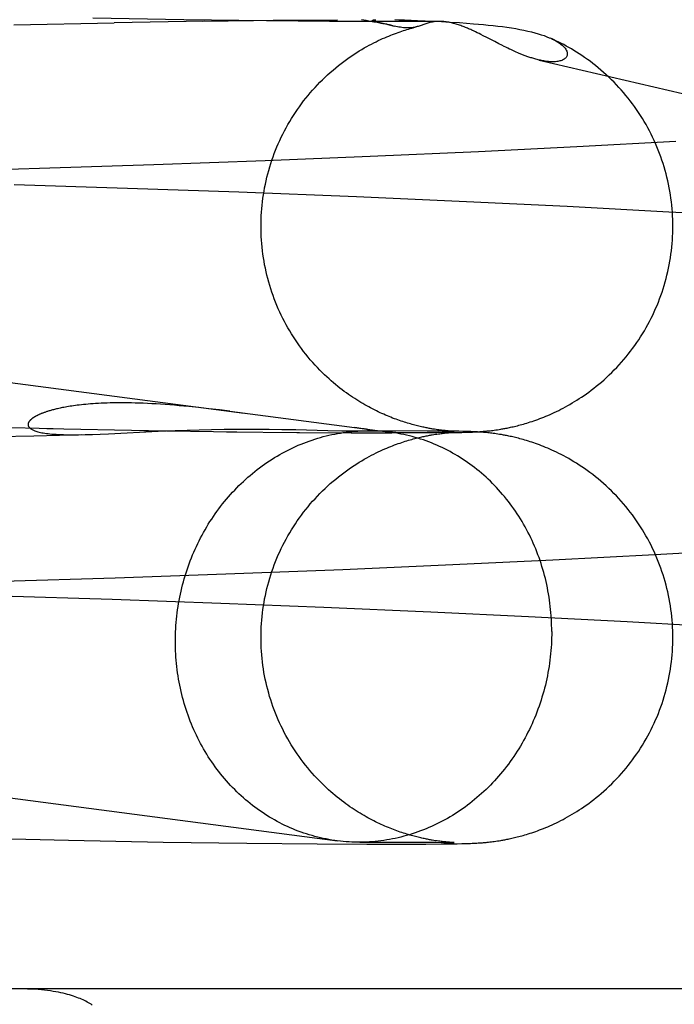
# Model space of a CAD drawing. Header units: inches. Extents: x 0 to 227, y 0 to 147.
# Tile 48 of 83: x 78.8139 to 78.8759, y 74.7392 to 74.8325. Entities that reach past the tile are written whole.
import ezdxf

# ---------------------------------------------------------------- set-up
doc = ezdxf.new("R2010")
doc.units = ezdxf.units.IN
doc.header["$LTSCALE"] = 12.466667
doc.header["$MEASUREMENT"] = 0
doc.linetypes.add('HIDDEN', pattern=[0.2, 0.1, -0.1])
doc.layers.add('DEFAULT_2', color=8, linetype='HIDDEN')

msp = doc.modelspace()

# ---------------------------------------------------------------- linework, layer by layer
at = {"layer": 'DEFAULT_2', "color": 8, "linetype": 'HIDDEN'}
for p, q in [((78.813327, 74.831988), (78.822827, 74.832173)), ((78.82942, 74.832459), (78.820799, 74.832615)), ((78.83133, 74.83233), (78.822827, 74.832173)), ((78.837254, 74.832353), (78.82942, 74.832459)), ((78.831181, 74.832315), (78.838442, 74.832407)), ((78.843209, 74.8323), (78.837254, 74.832353)), ((78.837877, 74.832411), (78.843963, 74.832452)), ((78.847609, 74.83228), (78.843209, 74.8323)), ((78.846235, 74.832473), (78.846681, 74.832401)), ((78.846681, 74.832401), (78.847076, 74.832333)), ((78.850591, 74.832281), (78.847609, 74.83228)), ((78.848411, 74.832072), (78.847878, 74.832203)), ((78.849413, 74.832463), (78.84977, 74.832455)), ((78.84977, 74.832455), (78.850312, 74.832439)), ((78.850312, 74.832439), (78.850956, 74.832417)), ((78.852419, 74.832289), (78.850591, 74.832281)), ((78.850956, 74.832417), (78.851557, 74.832394)), ((78.851557, 74.832394), (78.852257, 74.832363)), ((78.852257, 74.832363), (78.853084, 74.832323)), ((78.853553, 74.8323), (78.852419, 74.832289)), ((78.853084, 74.832323), (78.853809, 74.832284)), ((78.853809, 74.832284), (78.854625, 74.832236)), ((78.854625, 74.832236), (78.855526, 74.832178)), ((78.855526, 74.832178), (78.856172, 74.832133)), ((78.848383, 74.832088), (78.84934, 74.831854)), ((78.849252, 74.831875), (78.848887, 74.831966)), ((78.856172, 74.832133), (78.856852, 74.832081)), ((78.857034, 74.831305), (78.856857, 74.831389)), ((78.857208, 74.831222), (78.857034, 74.831305)), ((78.857375, 74.83114), (78.857208, 74.831222)), ((78.857534, 74.831061), (78.857375, 74.83114)), ((78.857762, 74.830946), (78.857534, 74.831061)), ((78.858116, 74.830766), (78.857762, 74.830946)), ((78.858862, 74.830382), (78.858116, 74.830766)), ((78.859256, 74.830181), (78.858862, 74.830382)), ((78.859531, 74.830042), (78.859256, 74.830181)), ((78.859751, 74.829933), (78.859531, 74.830042)), ((78.859919, 74.82985), (78.859751, 74.829933)), ((78.86009, 74.829768), (78.859919, 74.82985)), ((78.860265, 74.829684), (78.86009, 74.829768)), ((78.860385, 74.829627), (78.860265, 74.829684)), ((78.860509, 74.82957), (78.860385, 74.829627)), ((78.860635, 74.829512), (78.860509, 74.82957)), ((78.860766, 74.829453), (78.860635, 74.829512)), ((78.860901, 74.829394), (78.860766, 74.829453)), ((78.861041, 74.829333), (78.860901, 74.829394)), ((78.861185, 74.829272), (78.861041, 74.829333)), ((78.863069, 74.828639), (78.964698, 74.804837)), ((78.631168, 74.821944), (78.835129, 74.795216)), ((78.866618, 74.820427), (78.857322, 74.819962)), ((78.875996, 74.820941), (78.866618, 74.820427)), ((78.837122, 74.819089), (78.826574, 74.818705)), ((78.847064, 74.819496), (78.837122, 74.819089)), ((78.857322, 74.819962), (78.847064, 74.819496)), ((78.81574, 74.818359), (78.805875, 74.818088)), ((78.826574, 74.818705), (78.81574, 74.818359)), ((78.824082, 74.816494), (78.813339, 74.81682)), ((78.834623, 74.816127), (78.824082, 74.816494)), ((78.845767, 74.815688), (78.834623, 74.816127)), ((78.856198, 74.815228), (78.845767, 74.815688)), ((78.865702, 74.814765), (78.856198, 74.815228)), ((78.875347, 74.814252), (78.865702, 74.814765)), ((78.883842, 74.813759), (78.875347, 74.814252)), ((78.830839, 74.795734), (78.829895, 74.795831)), ((78.831802, 74.795628), (78.830839, 74.795734)), ((78.832782, 74.795513), (78.831802, 74.795628)), ((78.833773, 74.79539), (78.832782, 74.795513)), ((78.833773, 74.79539), (78.848972, 74.793402)), ((78.805313, 74.794026), (78.817061, 74.79376)), ((78.805134, 74.792827), (78.815218, 74.793079)), ((78.815218, 74.793079), (78.820073, 74.793185)), ((78.816455, 74.793755), (78.826063, 74.793581)), ((78.821502, 74.793232), (78.822292, 74.793266)), ((78.822292, 74.793266), (78.826982, 74.793492)), ((78.825627, 74.793575), (78.834451, 74.793453)), ((78.826982, 74.793492), (78.828598, 74.793559)), ((78.828598, 74.793559), (78.829722, 74.793598)), ((78.829722, 74.793598), (78.830876, 74.793632)), ((78.830876, 74.793632), (78.832051, 74.79366)), ((78.832051, 74.79366), (78.833232, 74.793679)), ((78.833232, 74.793679), (78.834401, 74.793691)), ((78.833475, 74.793454), (78.840381, 74.793388)), ((78.834401, 74.793691), (78.835521, 74.793695)), ((78.835521, 74.793695), (78.836557, 74.793693)), ((78.836557, 74.793693), (78.83749, 74.793686)), ((78.83749, 74.793686), (78.838704, 74.793671)), ((78.838704, 74.793671), (78.840027, 74.793648)), ((78.840027, 74.793648), (78.843059, 74.793578)), ((78.840128, 74.793381), (78.845404, 74.793354)), ((78.843059, 74.793578), (78.844391, 74.793547)), ((78.844391, 74.793547), (78.845001, 74.793536)), ((78.845001, 74.793536), (78.845402, 74.793531)), ((78.845273, 74.793346), (78.849104, 74.793337)), ((78.845402, 74.793531), (78.845668, 74.793529)), ((78.845982, 74.793793), (78.845611, 74.793842)), ((78.845668, 74.793529), (78.845882, 74.793528)), ((78.845882, 74.793528), (78.849507, 74.793535)), ((78.846188, 74.793764), (78.845982, 74.793793)), ((78.846018, 74.793529), (78.846814, 74.79354)), ((78.846438, 74.793534), (78.846491, 74.793536)), ((78.846491, 74.793536), (78.846542, 74.793537)), ((78.846542, 74.793537), (78.846591, 74.793539)), ((78.846608, 74.79354), (78.846624, 74.793541)), ((78.84664, 74.793542), (78.846657, 74.793542)), ((78.846673, 74.793543), (78.846689, 74.793544)), ((78.846705, 74.793545), (78.846721, 74.793546)), ((78.854093, 74.793518), (78.846814, 74.79354)), ((78.851665, 74.793342), (78.849072, 74.793345)), ((78.853371, 74.793354), (78.851474, 74.79335)), ((78.852452, 74.793524), (78.853562, 74.793514)), ((78.852936, 74.793159), (78.853097, 74.793186)), ((78.854412, 74.793365), (78.852953, 74.79336)), ((78.853097, 74.793186), (78.853247, 74.79321)), ((78.853302, 74.793662), (78.853156, 74.793684)), ((78.853247, 74.79321), (78.853388, 74.793231)), ((78.853441, 74.793642), (78.853302, 74.793662)), ((78.853388, 74.793231), (78.853522, 74.79325)), ((78.853572, 74.793623), (78.853441, 74.793642)), ((78.853522, 74.79325), (78.853649, 74.793267)), ((78.854919, 74.793507), (78.853562, 74.793514)), ((78.853698, 74.793607), (78.853572, 74.793623)), ((78.853649, 74.793267), (78.853771, 74.793282)), ((78.853819, 74.793592), (78.853698, 74.793607)), ((78.853771, 74.793282), (78.853889, 74.793297)), ((78.853937, 74.793578), (78.853819, 74.793592)), ((78.854669, 74.793369), (78.853869, 74.79337)), ((78.853889, 74.793297), (78.854004, 74.79331)), ((78.854049, 74.793565), (78.853937, 74.793578)), ((78.854004, 74.79331), (78.854113, 74.793322)), ((78.854155, 74.793554), (78.854049, 74.793565)), ((78.854113, 74.793322), (78.854218, 74.793332)), ((78.854255, 74.793544), (78.854155, 74.793554)), ((78.854218, 74.793332), (78.854316, 74.793342)), ((78.854251, 74.793504), (78.854612, 74.793498)), ((78.854349, 74.793535), (78.854255, 74.793544)), ((78.854316, 74.793342), (78.854408, 74.79335)), ((78.854437, 74.793527), (78.854349, 74.793535)), ((78.854408, 74.79335), (78.854494, 74.793358)), ((78.854729, 74.793385), (78.854418, 74.793378)), ((78.854519, 74.79352), (78.854437, 74.793527)), ((78.854494, 74.793358), (78.854575, 74.793364)), ((78.854595, 74.793514), (78.854519, 74.79352)), ((78.854575, 74.793364), (78.854649, 74.79337)), ((78.854698, 74.793506), (78.854595, 74.793514)), ((78.854612, 74.793498), (78.854831, 74.793493)), ((78.854649, 74.79337), (78.854748, 74.793377)), ((78.854669, 74.793369), (78.855301, 74.79338)), ((78.854785, 74.7935), (78.854698, 74.793506)), ((78.854894, 74.793389), (78.854729, 74.793385)), ((78.854748, 74.793377), (78.854831, 74.793382)), ((78.85486, 74.793496), (78.854785, 74.7935)), ((78.854831, 74.793493), (78.854954, 74.793489)), ((78.854831, 74.793382), (78.854899, 74.793387)), ((78.85492, 74.793492), (78.85486, 74.793496)), ((78.854899, 74.793387), (78.854952, 74.793389)), ((78.854983, 74.793392), (78.854912, 74.793389)), ((78.855459, 74.793497), (78.854919, 74.793507)), ((78.854967, 74.79349), (78.85492, 74.793492)), ((78.854952, 74.793389), (78.85499, 74.793391)), ((78.854954, 74.793489), (78.854998, 74.793488)), ((78.855008, 74.793488), (78.854967, 74.79349)), ((78.855021, 74.793393), (78.854994, 74.793392)), ((78.855, 74.793392), (78.855008, 74.793392)), ((78.855013, 74.793487), (78.855018, 74.793487)), ((78.855026, 74.793487), (78.855024, 74.793487)), ((78.855024, 74.793393), (78.855026, 74.793393)), ((78.855301, 74.79338), (78.855753, 74.79339)), ((78.855846, 74.793488), (78.855459, 74.793497)), ((78.855753, 74.79339), (78.856077, 74.793399)), ((78.856162, 74.793479), (78.855846, 74.793488)), ((78.856077, 74.793399), (78.856344, 74.793407)), ((78.856379, 74.793471), (78.856162, 74.793479)), ((78.856344, 74.793407), (78.856563, 74.793415)), ((78.856593, 74.793463), (78.856379, 74.793471)), ((78.856563, 74.793415), (78.856737, 74.793422)), ((78.856765, 74.793456), (78.856593, 74.793463)), ((78.856737, 74.793422), (78.856911, 74.793431)), ((78.856941, 74.793448), (78.856765, 74.793456)), ((78.856911, 74.793431), (78.857043, 74.793437)), ((78.857076, 74.793441), (78.856941, 74.793448)), ((78.857043, 74.793437), (78.857174, 74.793445)), ((78.857215, 74.793433), (78.857076, 74.793441)), ((78.857174, 74.793445), (78.857309, 74.793453)), ((78.857359, 74.793423), (78.857215, 74.793433)), ((78.857309, 74.793453), (78.85745, 74.793463)), ((78.857509, 74.793413), (78.857359, 74.793423)), ((78.85745, 74.793463), (78.857598, 74.793473)), ((78.857614, 74.793405), (78.857509, 74.793413)), ((78.857598, 74.793473), (78.857702, 74.793482)), ((78.857722, 74.793397), (78.857614, 74.793405)), ((78.857702, 74.793482), (78.857809, 74.793491)), ((78.857833, 74.793387), (78.857722, 74.793397)), ((78.857809, 74.793491), (78.857921, 74.793501)), ((78.857947, 74.793377), (78.857833, 74.793387)), ((78.857921, 74.793501), (78.858037, 74.793511)), ((78.858066, 74.793365), (78.857947, 74.793377)), ((78.858037, 74.793511), (78.858157, 74.793523)), ((78.85819, 74.793353), (78.858066, 74.793365)), ((78.858157, 74.793523), (78.858282, 74.793537)), ((78.858318, 74.793339), (78.85819, 74.793353)), ((78.858282, 74.793537), (78.85841, 74.793551)), ((78.858449, 74.793324), (78.858318, 74.793339)), ((78.85841, 74.793551), (78.858542, 74.793567)), ((78.858583, 74.793308), (78.858449, 74.793324)), ((78.858542, 74.793567), (78.858677, 74.793584)), ((78.85872, 74.793291), (78.858583, 74.793308)), ((78.858677, 74.793584), (78.858817, 74.793602)), ((78.858861, 74.793272), (78.85872, 74.793291)), ((78.858817, 74.793602), (78.858961, 74.793622)), ((78.859008, 74.793251), (78.858861, 74.793272)), ((78.858961, 74.793622), (78.859111, 74.793644)), ((78.859161, 74.793228), (78.859008, 74.793251)), ((78.859111, 74.793644), (78.859269, 74.793669)), ((78.859269, 74.793669), (78.859436, 74.793696)), ((78.626173, 74.783266), (78.843976, 74.754723)), ((78.864366, 74.781328), (78.874002, 74.781835)), ((78.874002, 74.781835), (78.882497, 74.782321)), ((78.844486, 74.78042), (78.854882, 74.780873)), ((78.854882, 74.780873), (78.864366, 74.781328)), ((78.822927, 74.77963), (78.833397, 74.779989)), ((78.833397, 74.779989), (78.844486, 74.78042)), ((78.812281, 74.779311), (78.822927, 74.77963)), ((78.812115, 74.777907), (78.82262, 74.777588)), ((78.82262, 74.777588), (78.832921, 74.77723)), ((78.832921, 74.77723), (78.842689, 74.776849)), ((78.842689, 74.776849), (78.852819, 74.776409)), ((78.852819, 74.776409), (78.862041, 74.775968)), ((78.862041, 74.775968), (78.871386, 74.775478)), ((78.871386, 74.775478), (78.8796, 74.77501)), ((78.808595, 74.755007), (78.818503, 74.754778)), ((78.818503, 74.754778), (78.827478, 74.75461)), ((78.827478, 74.75461), (78.835386, 74.754496)), ((78.835386, 74.754496), (78.84203, 74.754431)), ((78.84203, 74.754431), (78.846746, 74.754407)), ((78.846078, 74.754595), (78.849627, 74.754601)), ((78.846438, 74.7546), (78.846078, 74.754595)), ((78.846746, 74.754407), (78.850072, 74.754404)), ((78.849627, 74.754601), (78.851896, 74.754594)), ((78.850072, 74.754404), (78.852337, 74.754412)), ((78.851896, 74.754594), (78.853272, 74.754583)), ((78.852337, 74.754412), (78.85377, 74.754424)), ((78.853255, 74.754735), (78.853106, 74.754759)), ((78.853395, 74.754714), (78.853255, 74.754735)), ((78.853272, 74.754583), (78.854024, 74.754574)), ((78.853528, 74.754696), (78.853395, 74.754714)), ((78.853655, 74.754679), (78.853528, 74.754696)), ((78.853778, 74.754663), (78.853655, 74.754679)), ((78.85377, 74.754424), (78.854666, 74.754435)), ((78.853896, 74.754649), (78.853778, 74.754663)), ((78.85401, 74.754636), (78.853896, 74.754649)), ((78.854118, 74.754624), (78.85401, 74.754636)), ((78.854024, 74.754574), (78.854495, 74.754566)), ((78.85422, 74.754613), (78.854118, 74.754624)), ((78.854316, 74.754604), (78.85422, 74.754613)), ((78.854406, 74.754596), (78.854316, 74.754604)), ((78.85449, 74.754589), (78.854406, 74.754596)), ((78.854568, 74.754582), (78.85449, 74.754589)), ((78.854495, 74.754566), (78.854777, 74.75456)), ((78.854674, 74.754574), (78.854568, 74.754582)), ((78.854666, 74.754435), (78.855298, 74.754446)), ((78.854765, 74.754568), (78.854674, 74.754574)), ((78.854843, 74.754563), (78.854765, 74.754568)), ((78.854777, 74.75456), (78.854904, 74.754557)), ((78.854906, 74.754559), (78.854843, 74.754563)), ((78.854957, 74.754556), (78.854906, 74.754559)), ((78.855002, 74.754554), (78.85497, 74.754556)), ((78.855024, 74.754553), (78.855021, 74.754553)), ((78.855298, 74.754446), (78.855749, 74.754456)), ((78.855749, 74.754456), (78.856073, 74.754465)), ((78.856073, 74.754465), (78.856339, 74.754473)), ((78.856339, 74.754473), (78.856558, 74.754481)), ((78.856558, 74.754481), (78.856732, 74.754488)), ((78.856732, 74.754488), (78.856906, 74.754497)), ((78.856906, 74.754497), (78.857038, 74.754503)), ((78.857038, 74.754503), (78.857169, 74.754511)), ((78.857169, 74.754511), (78.857304, 74.754519)), ((78.857304, 74.754519), (78.857445, 74.754528)), ((78.857445, 74.754528), (78.857593, 74.754539)), ((78.857593, 74.754539), (78.857696, 74.754547)), ((78.857696, 74.754547), (78.857804, 74.754556)), ((78.857804, 74.754556), (78.857915, 74.754566)), ((78.857915, 74.754566), (78.858031, 74.754577)), ((78.858031, 74.754577), (78.858152, 74.754589)), ((78.858152, 74.754589), (78.858276, 74.754602)), ((78.858276, 74.754602), (78.858405, 74.754617)), ((78.858405, 74.754617), (78.858537, 74.754632)), ((78.858537, 74.754632), (78.858672, 74.754649)), ((78.858672, 74.754649), (78.858812, 74.754668)), ((78.858812, 74.754668), (78.858956, 74.754688)), ((78.858956, 74.754688), (78.859105, 74.75471)), ((78.859105, 74.75471), (78.859263, 74.754734)), ((78.859263, 74.754734), (78.85943, 74.754761)), ((79.256043, 74.740696), (78.778448, 74.740696))]:
    msp.add_line(p, q, dxfattribs=at)
for points in [[(78.847076, 74.832333), (78.847422, 74.832271), (78.847576, 74.832243), (78.847719, 74.832215), (78.84785, 74.83219), (78.84797, 74.832166), (78.848079, 74.832144), (78.848178, 74.832123), (78.848265, 74.832104), (78.848343, 74.832087)], [(78.847878, 74.832203), (78.847765, 74.832229), (78.847714, 74.832241), (78.847666, 74.832252), (78.847622, 74.832263), (78.847581, 74.832274), (78.847543, 74.832284), (78.847508, 74.832294), (78.847475, 74.832303), (78.847446, 74.832311), (78.847419, 74.83232), (78.847394, 74.832328), (78.847373, 74.832335), (78.847354, 74.832343), (78.847337, 74.83235), (78.847323, 74.832356), (78.847311, 74.832362), (78.847301, 74.832368), (78.847293, 74.832374), (78.847287, 74.832379), (78.847283, 74.832385), (78.84728, 74.83239), (78.84728, 74.832394), (78.84728, 74.832399), (78.847283, 74.832403), (78.847287, 74.832407), (78.847292, 74.832411), (78.847299, 74.832415), (78.847306, 74.832418), (78.847315, 74.832422), (78.847325, 74.832425), (78.847336, 74.832428), (78.847348, 74.832431), (78.84736, 74.832433), (78.847374, 74.832436), (78.847388, 74.832439), (78.847404, 74.832441), (78.84742, 74.832443), (78.847436, 74.832445), (78.847453, 74.832447), (78.84747, 74.832449), (78.847487, 74.832451), (78.847505, 74.832452), (78.847523, 74.832454), (78.847541, 74.832455), (78.847559, 74.832457), (78.847577, 74.832458), (78.847595, 74.832459)], [(78.853602, 74.8323), (78.85357, 74.8323), (78.853459, 74.832296), (78.853349, 74.832289), (78.853241, 74.832279), (78.853134, 74.832266), (78.853029, 74.832251), (78.852926, 74.832232), (78.852824, 74.832212), (78.852724, 74.832189), (78.852625, 74.832164), (78.852529, 74.832137), (78.852433, 74.832108), (78.852339, 74.832078), (78.852246, 74.832047), (78.852154, 74.832016), (78.851884, 74.83192)], [(78.856857, 74.831389), (78.856766, 74.831431), (78.856674, 74.831474), (78.85658, 74.831516), (78.856484, 74.831559), (78.856386, 74.831602), (78.856286, 74.831645), (78.856184, 74.831687), (78.856081, 74.83173), (78.855975, 74.831773), (78.855867, 74.831815), (78.855758, 74.831856), (78.855647, 74.831897), (78.855535, 74.831937), (78.855421, 74.831975), (78.855308, 74.832012), (78.855193, 74.832047), (78.855078, 74.832081), (78.854963, 74.832113), (78.854847, 74.832142), (78.854731, 74.83217), (78.854615, 74.832195), (78.854498, 74.832218), (78.854381, 74.832239), (78.854264, 74.832256), (78.854147, 74.832271), (78.85403, 74.832283), (78.853914, 74.832292), (78.853798, 74.832298), (78.853684, 74.8323), (78.853602, 74.8323)], [(78.836727, 74.812907), (78.836729, 74.813217), (78.836738, 74.813553), (78.836752, 74.813889), (78.836771, 74.814224), (78.836797, 74.814559), (78.836829, 74.814894), (78.836866, 74.815228), (78.836909, 74.815561), (78.836958, 74.815894), (78.837012, 74.816225), (78.837073, 74.816556), (78.837139, 74.816885), (78.83721, 74.817214), (78.837288, 74.817541), (78.837371, 74.817867), (78.837459, 74.818191), (78.837553, 74.818514), (78.837653, 74.818835), (78.837758, 74.819154), (78.837869, 74.819472), (78.837986, 74.819787), (78.838107, 74.8201), (78.838235, 74.820412), (78.838367, 74.820721), (78.838505, 74.821028), (78.838648, 74.821332), (78.838796, 74.821634), (78.83895, 74.821933), (78.839109, 74.822229), (78.839273, 74.822523), (78.839442, 74.822814), (78.839616, 74.823102), (78.839794, 74.823387), (78.839978, 74.823669), (78.840167, 74.823947), (78.84036, 74.824222), (78.840558, 74.824494), (78.840761, 74.824763), (78.840969, 74.825028), (78.841181, 74.825289), (78.841397, 74.825546), (78.841617, 74.825799), (78.841841, 74.826048), (78.842071, 74.826294), (78.842305, 74.826537), (78.842544, 74.826776), (78.842789, 74.827012), (78.843038, 74.827245), (78.84329, 74.827472), (78.843545, 74.827694), (78.843801, 74.827909), (78.844057, 74.828117), (78.844313, 74.828317), (78.844566, 74.828509), (78.844817, 74.828693), (78.845066, 74.828869), (78.845312, 74.829038), (78.845555, 74.829199), (78.845796, 74.829354), (78.846034, 74.829502), (78.84627, 74.829645), (78.846503, 74.829781), (78.846734, 74.829911), (78.846962, 74.830036), (78.847186, 74.830155), (78.847406, 74.830268), (78.847622, 74.830376), (78.847833, 74.830478), (78.848039, 74.830574), (78.84824, 74.830666), (78.848437, 74.830753), (78.848631, 74.830836), (78.84882, 74.830915), (78.849006, 74.83099), (78.849189, 74.831062), (78.849368, 74.83113), (78.849545, 74.831195), (78.849718, 74.831257), (78.849888, 74.831317), (78.850056, 74.831373), (78.850221, 74.831427), (78.850383, 74.831479), (78.850542, 74.831528), (78.850698, 74.831575), (78.850851, 74.831619), (78.851001, 74.831661), (78.851147, 74.831701), (78.851289, 74.831739), (78.851431, 74.831775)], [(78.848887, 74.831966), (78.848803, 74.831987), (78.848718, 74.832008), (78.848633, 74.832029), (78.848549, 74.832049)], [(78.851399, 74.831767), (78.851336, 74.831752), (78.85124, 74.831731), (78.851141, 74.831713), (78.851039, 74.831698), (78.850934, 74.831686), (78.850825, 74.831679), (78.850712, 74.831675), (78.850594, 74.831675), (78.850471, 74.831679), (78.850343, 74.831688), (78.850209, 74.831701), (78.850072, 74.831718), (78.849931, 74.831739), (78.849787, 74.831763), (78.84964, 74.831791), (78.849491, 74.831821), (78.84934, 74.831854)], [(78.851884, 74.83192), (78.851794, 74.831888), (78.851705, 74.831858), (78.851614, 74.831829), (78.851523, 74.831801), (78.851431, 74.831775)], [(78.856852, 74.832081), (78.857323, 74.832042), (78.857788, 74.832001), (78.858248, 74.831956), (78.858702, 74.831908), (78.859149, 74.831857), (78.859587, 74.831802), (78.860016, 74.831742), (78.860435, 74.831679), (78.860842, 74.831612), (78.861237, 74.83154), (78.861618, 74.831465), (78.861982, 74.831386), (78.862328, 74.831304), (78.862656, 74.831218), (78.862965, 74.83113), (78.863257, 74.83104), (78.863531, 74.830947), (78.863787, 74.830852), (78.864026, 74.830755), (78.864139, 74.830706)], [(78.864248, 74.830657), (78.864453, 74.830557), (78.864641, 74.830457), (78.864812, 74.830356), (78.864967, 74.830256), (78.865107, 74.830155), (78.865231, 74.830055), (78.86534, 74.829956), (78.865435, 74.829858), (78.865516, 74.829762), (78.865583, 74.829667), (78.865637, 74.829574), (78.865679, 74.829484), (78.865708, 74.829396), (78.865725, 74.829312), (78.86573, 74.829231), (78.865725, 74.829154), (78.86571, 74.82908), (78.865685, 74.829011), (78.865652, 74.828946), (78.865609, 74.828884), (78.865559, 74.828827), (78.865501, 74.828775), (78.865437, 74.828726), (78.865365, 74.828682), (78.865287, 74.828642), (78.865203, 74.828607), (78.865115, 74.828576), (78.865023, 74.828549), (78.864927, 74.828527), (78.864827, 74.828508), (78.864725, 74.828494), (78.864621, 74.828483), (78.864515, 74.828477), (78.864406, 74.828473), (78.864297, 74.828473), (78.864186, 74.828476), (78.864075, 74.828482), (78.863962, 74.82849), (78.86385, 74.828501), (78.863737, 74.828515), (78.863624, 74.828531), (78.863512, 74.828549), (78.8634, 74.828569), (78.86329, 74.82859), (78.863181, 74.828613), (78.863069, 74.828639)], [(78.875727, 74.812907), (78.875724, 74.813215), (78.875716, 74.813551), (78.875702, 74.813887), (78.875682, 74.814223), (78.875657, 74.814558), (78.875625, 74.814893), (78.875588, 74.815227), (78.875545, 74.815561), (78.875496, 74.815894), (78.875442, 74.816226), (78.875381, 74.816557), (78.875315, 74.816886), (78.875244, 74.817215), (78.875166, 74.817542), (78.875083, 74.817868), (78.874995, 74.818193), (78.874901, 74.818516), (78.874801, 74.818837), (78.874695, 74.819157), (78.874585, 74.819474), (78.874468, 74.81979), (78.874347, 74.820103), (78.874219, 74.820415), (78.874087, 74.820724), (78.873949, 74.821031), (78.873806, 74.821335), (78.873658, 74.821637), (78.873504, 74.821937), (78.873345, 74.822233), (78.873182, 74.822527), (78.873013, 74.822818), (78.872839, 74.823106), (78.87266, 74.823391), (78.872476, 74.823673), (78.872288, 74.823951), (78.872095, 74.824227), (78.871897, 74.824499), (78.871694, 74.824767), (78.871486, 74.825032), (78.871275, 74.825293), (78.871058, 74.825551), (78.870838, 74.825804), (78.870613, 74.826053), (78.870384, 74.826299), (78.870151, 74.826541), (78.869912, 74.82678), (78.869669, 74.827015), (78.869421, 74.827246), (78.86917, 74.827473), (78.868916, 74.827694), (78.86866, 74.82791), (78.868402, 74.828119), (78.868144, 74.828322), (78.867885, 74.828518), (78.867627, 74.828706), (78.867371, 74.828888), (78.867115, 74.829063), (78.866861, 74.829231), (78.866609, 74.829392), (78.86636, 74.829546), (78.866113, 74.829693), (78.86587, 74.829833), (78.865631, 74.829967), (78.865395, 74.830095), (78.865164, 74.830216), (78.864937, 74.830331), (78.864716, 74.830439), (78.8645, 74.830542), (78.864288, 74.830639), (78.864139, 74.830706)], [(78.863069, 74.828639), (78.862967, 74.828663), (78.862863, 74.82869), (78.86276, 74.828717), (78.862659, 74.828746), (78.86256, 74.828774), (78.862462, 74.828804), (78.862366, 74.828834), (78.862272, 74.828864), (78.862179, 74.828895), (78.862088, 74.828926), (78.861998, 74.828957), (78.86191, 74.828989), (78.861822, 74.829021), (78.861737, 74.829052), (78.861653, 74.829084), (78.861571, 74.829116), (78.86149, 74.829148), (78.861412, 74.829179), (78.861335, 74.82921), (78.861259, 74.829241), (78.861185, 74.829272)], [(78.853156, 74.793684), (78.852999, 74.79371), (78.852916, 74.793724), (78.852831, 74.793739), (78.852743, 74.793754), (78.852652, 74.793771), (78.852557, 74.793789), (78.85246, 74.793807), (78.852359, 74.793827), (78.852255, 74.793849), (78.852148, 74.793871), (78.852037, 74.793895), (78.851923, 74.79392), (78.851805, 74.793947), (78.851684, 74.793976), (78.851559, 74.794006), (78.851431, 74.794038), (78.8513, 74.794072), (78.851165, 74.794107), (78.851028, 74.794145), (78.850888, 74.794184), (78.850745, 74.794225), (78.850599, 74.794268), (78.850451, 74.794313), (78.850301, 74.794361), (78.850148, 74.79441), (78.849994, 74.794461), (78.849837, 74.794515), (78.849678, 74.79457), (78.849518, 74.794628), (78.849356, 74.794688), (78.849192, 74.794751), (78.849027, 74.794816), (78.84886, 74.794883), (78.848691, 74.794952), (78.848521, 74.795024), (78.84835, 74.795099), (78.848177, 74.795176), (78.848002, 74.795256), (78.847826, 74.795339), (78.847649, 74.795425), (78.84747, 74.795513), (78.84729, 74.795605), (78.847108, 74.7957), (78.846925, 74.795798), (78.84674, 74.795899), (78.846554, 74.796004), (78.846366, 74.796112), (78.846177, 74.796224), (78.845986, 74.79634), (78.845794, 74.79646), (78.845601, 74.796585), (78.845405, 74.796713), (78.845209, 74.796846), (78.845011, 74.796983), (78.844811, 74.797125), (78.84461, 74.797271), (78.844409, 74.797423), (78.844205, 74.79758), (78.844001, 74.797741), (78.843796, 74.797909), (78.84359, 74.798081), (78.843382, 74.79826), (78.843173, 74.798446), (78.842961, 74.79864), (78.842745, 74.798843), (78.842525, 74.799057), (78.8423, 74.799282), (78.842073, 74.799517), (78.841845, 74.799761), (78.841619, 74.800013), (78.841397, 74.800267), (78.84118, 74.800526), (78.840968, 74.800787), (78.840761, 74.801051), (78.840558, 74.801319), (78.84036, 74.801591), (78.840167, 74.801866), (78.839978, 74.802145), (78.839794, 74.802427), (78.839615, 74.802712), (78.839442, 74.803), (78.839273, 74.803291), (78.839109, 74.803584), (78.83895, 74.803881), (78.838796, 74.80418), (78.838648, 74.804482), (78.838505, 74.804786), (78.838367, 74.805093), (78.838234, 74.805402), (78.838107, 74.805714), (78.837985, 74.806027), (78.837869, 74.806343), (78.837758, 74.80666), (78.837653, 74.80698), (78.837553, 74.807301), (78.837459, 74.807624), (78.83737, 74.807948), (78.837287, 74.808274), (78.83721, 74.808601), (78.837138, 74.808929), (78.837072, 74.809259), (78.837012, 74.80959), (78.836957, 74.809922), (78.836909, 74.810254), (78.836866, 74.810588), (78.836828, 74.810922), (78.836797, 74.811256), (78.836771, 74.811592), (78.836751, 74.811927), (78.836737, 74.812263), (78.836729, 74.812599), (78.836727, 74.812907)], [(78.859436, 74.793696), (78.859525, 74.793711), (78.859616, 74.793727), (78.859712, 74.793744), (78.859811, 74.793763), (78.859914, 74.793782), (78.860021, 74.793803), (78.860131, 74.793826), (78.860245, 74.793849), (78.860362, 74.793874), (78.860483, 74.793901), (78.860607, 74.793929), (78.860734, 74.793959), (78.860865, 74.79399), (78.860999, 74.794024), (78.861137, 74.794059), (78.861279, 74.794097), (78.861424, 74.794136), (78.861573, 74.794178), (78.861727, 74.794223), (78.861886, 74.79427), (78.862049, 74.79432), (78.862217, 74.794374), (78.86239, 74.79443), (78.862567, 74.79449), (78.862748, 74.794553), (78.862932, 74.794619), (78.863119, 74.794689), (78.863309, 74.794762), (78.863501, 74.794838), (78.863696, 74.794917), (78.863894, 74.795001), (78.864094, 74.795087), (78.864297, 74.795178), (78.864501, 74.795272), (78.864707, 74.79537), (78.864916, 74.795472), (78.865126, 74.795578), (78.865337, 74.795688), (78.865551, 74.795803), (78.865766, 74.795921), (78.865982, 74.796044), (78.8662, 74.796172), (78.866419, 74.796304), (78.86664, 74.796441), (78.866862, 74.796584), (78.867086, 74.796731), (78.867311, 74.796884), (78.867538, 74.797043), (78.867767, 74.797209), (78.867999, 74.797381), (78.868234, 74.797562), (78.868473, 74.797751), (78.868715, 74.797949), (78.868959, 74.798156), (78.869205, 74.798372), (78.869451, 74.798595), (78.869696, 74.798824), (78.869937, 74.799058), (78.870174, 74.799297), (78.870407, 74.799539), (78.870635, 74.799784), (78.870859, 74.800033), (78.871079, 74.800287), (78.871294, 74.800544), (78.871505, 74.800805), (78.871711, 74.801069), (78.871913, 74.801337), (78.87211, 74.801609), (78.872303, 74.801884), (78.87249, 74.802162), (78.872673, 74.802443), (78.872851, 74.802728), (78.873024, 74.803015), (78.873192, 74.803305), (78.873356, 74.803599), (78.873514, 74.803895), (78.873666, 74.804194), (78.873814, 74.804495), (78.873957, 74.804799), (78.874094, 74.805105), (78.874226, 74.805414), (78.874352, 74.805725), (78.874474, 74.806037), (78.874589, 74.806352), (78.8747, 74.806669), (78.874805, 74.806988), (78.874904, 74.807309), (78.874998, 74.807631), (78.875086, 74.807955), (78.875168, 74.80828), (78.875245, 74.808606), (78.875317, 74.808934), (78.875383, 74.809263), (78.875443, 74.809594), (78.875497, 74.809925), (78.875545, 74.810257), (78.875588, 74.81059), (78.875625, 74.810923), (78.875657, 74.811257), (78.875682, 74.811592), (78.875702, 74.811927), (78.875716, 74.812262), (78.875724, 74.812597), (78.875727, 74.812907)], [(78.827217, 74.796053), (78.826796, 74.79608), (78.826382, 74.796103), (78.825978, 74.796124), (78.825581, 74.796141), (78.825195, 74.796155), (78.824817, 74.796167), (78.824449, 74.796176), (78.824091, 74.796182), (78.823744, 74.796185), (78.823406, 74.796185), (78.823079, 74.796184), (78.822763, 74.79618), (78.822456, 74.796173), (78.82216, 74.796165), (78.821873, 74.796155), (78.821595, 74.796143), (78.821327, 74.796129), (78.821069, 74.796114), (78.82082, 74.796097), (78.820581, 74.79608), (78.820351, 74.796061), (78.820131, 74.796041), (78.819919, 74.79602), (78.819716, 74.795999), (78.81952, 74.795976), (78.819332, 74.795954), (78.81915, 74.79593), (78.818976, 74.795906), (78.818808, 74.795882), (78.818646, 74.795857), (78.818492, 74.795832), (78.818344, 74.795807), (78.818202, 74.795782), (78.818067, 74.795757), (78.817937, 74.795732), (78.817813, 74.795707), (78.817694, 74.795682), (78.817579, 74.795658), (78.817469, 74.795633), (78.817364, 74.795608), (78.817262, 74.795584), (78.817165, 74.79556), (78.817071, 74.795536), (78.816981, 74.795512), (78.816894, 74.795488), (78.816811, 74.795465), (78.816731, 74.795442), (78.816654, 74.795419), (78.81658, 74.795396), (78.816509, 74.795374), (78.81644, 74.795352), (78.816374, 74.79533), (78.81631, 74.795308), (78.816248, 74.795287), (78.816189, 74.795266), (78.816131, 74.795245), (78.816076, 74.795224), (78.816022, 74.795203), (78.81597, 74.795183), (78.815919, 74.795162), (78.81587, 74.795142), (78.815823, 74.795122), (78.815777, 74.795102), (78.815733, 74.795082), (78.815689, 74.795063), (78.815647, 74.795043), (78.815606, 74.795024), (78.815566, 74.795004), (78.815527, 74.794985), (78.81549, 74.794966), (78.815453, 74.794946), (78.815417, 74.794927), (78.815382, 74.794908), (78.815348, 74.794888), (78.815315, 74.794869), (78.815282, 74.79485), (78.815251, 74.794831), (78.81522, 74.794811), (78.81519, 74.794792), (78.81516, 74.794772), (78.815132, 74.794752), (78.815104, 74.794733), (78.815077, 74.794713), (78.81505, 74.794693), (78.815024, 74.794673), (78.814999, 74.794652), (78.814975, 74.794632), (78.814951, 74.794611), (78.814928, 74.79459), (78.814906, 74.794569), (78.814884, 74.794548), (78.814863, 74.794526), (78.814843, 74.794505), (78.814824, 74.794482), (78.814806, 74.79446), (78.814788, 74.794437), (78.814772, 74.794414), (78.814756, 74.794391), (78.814742, 74.794367), (78.814728, 74.794343), (78.814716, 74.794318), (78.814705, 74.794294), (78.814695, 74.794268), (78.814687, 74.794242), (78.81468, 74.794216), (78.814675, 74.79419), (78.814671, 74.794163), (78.81467, 74.794135), (78.81467, 74.794108), (78.814673, 74.794079), (78.814678, 74.794051), (78.814686, 74.794022), (78.814696, 74.793992), (78.814709, 74.793963), (78.814725, 74.793932), (78.814745, 74.793902), (78.814768, 74.793871), (78.814795, 74.79384), (78.814825, 74.793809), (78.814861, 74.793778), (78.8149, 74.793746), (78.814944, 74.793715), (78.814993, 74.793684), (78.815048, 74.793653), (78.815107, 74.793622), (78.815173, 74.793591), (78.815246, 74.793561), (78.815325, 74.793531), (78.815411, 74.793501), (78.815505, 74.793472), (78.815606, 74.793444), (78.815716, 74.793416), (78.815834, 74.793389), (78.815961, 74.793363), (78.816098, 74.793339), (78.816244, 74.793315), (78.8164, 74.793293), (78.816566, 74.793273), (78.816743, 74.793254), (78.816931, 74.793236), (78.817129, 74.793221), (78.817337, 74.793207), (78.817556, 74.793196), (78.817787, 74.793186), (78.818029, 74.793178), (78.818284, 74.793173), (78.818552, 74.79317), (78.818833, 74.793168), (78.819126, 74.793169), (78.81943, 74.793172), (78.819746, 74.793177)], [(78.829895, 74.795831), (78.829432, 74.795875), (78.828975, 74.795917), (78.828524, 74.795955), (78.828081, 74.795991), (78.827645, 74.796023), (78.827217, 74.796053)], [(78.820073, 74.793185), (78.820412, 74.793194), (78.820763, 74.793205), (78.821502, 74.793232)], [(78.82862, 74.773606), (78.828622, 74.773906), (78.828628, 74.774205), (78.828639, 74.774505), (78.828654, 74.774805), (78.828673, 74.775105), (78.828696, 74.775404), (78.828723, 74.775703), (78.828755, 74.776001), (78.828791, 74.7763), (78.828831, 74.776597), (78.828875, 74.776894), (78.828923, 74.777191), (78.828976, 74.777486), (78.829032, 74.777781), (78.829093, 74.778075), (78.829158, 74.778368), (78.829227, 74.77866), (78.8293, 74.778951), (78.829377, 74.77924), (78.829458, 74.779529), (78.829543, 74.779816), (78.829633, 74.780102), (78.829726, 74.780386), (78.829823, 74.780669), (78.829924, 74.78095), (78.830029, 74.78123), (78.830138, 74.781508), (78.830251, 74.781784), (78.830367, 74.782059), (78.830488, 74.782331), (78.830612, 74.782602), (78.83074, 74.78287), (78.830872, 74.783137), (78.831007, 74.783401), (78.831146, 74.783663), (78.831289, 74.783923), (78.831435, 74.78418), (78.831585, 74.784435), (78.831738, 74.784688), (78.831895, 74.784938), (78.832055, 74.785186), (78.832219, 74.78543), (78.832386, 74.785673), (78.832556, 74.785912), (78.83273, 74.786149), (78.832907, 74.786382), (78.833087, 74.786613), (78.83327, 74.786841), (78.833457, 74.787066), (78.833646, 74.787287), (78.833839, 74.787506), (78.834034, 74.787721), (78.834233, 74.787934), (78.834434, 74.788143), (78.834638, 74.788348), (78.834845, 74.78855), (78.835055, 74.788749), (78.835267, 74.788944), (78.835482, 74.789136), (78.8357, 74.789324), (78.83592, 74.789509), (78.836143, 74.789689), (78.836368, 74.789867), (78.836596, 74.79004), (78.836826, 74.79021), (78.837058, 74.790375), (78.837292, 74.790537), (78.837529, 74.790695), (78.837768, 74.790849), (78.838008, 74.790999), (78.838251, 74.791146), (78.838496, 74.791288), (78.838742, 74.791426), (78.838991, 74.791559), (78.839241, 74.791689), (78.839493, 74.791815), (78.839746, 74.791936), (78.840001, 74.792053), (78.840258, 74.792166), (78.840516, 74.792274), (78.840775, 74.792378), (78.841036, 74.792478), (78.841298, 74.792574), (78.841562, 74.792665), (78.841826, 74.792751), (78.842092, 74.792834), (78.842358, 74.792911), (78.842626, 74.792985), (78.842895, 74.793054), (78.843164, 74.793118), (78.843434, 74.793178), (78.843705, 74.793233), (78.843976, 74.793284), (78.844248, 74.79333), (78.844521, 74.793372), (78.844794, 74.793409), (78.845067, 74.793441), (78.845341, 74.793469), (78.845615, 74.793492), (78.845889, 74.793511), (78.846164, 74.793525), (78.846438, 74.793534)], [(78.836727, 74.773973), (78.836729, 74.774283), (78.836738, 74.774619), (78.836752, 74.774955), (78.836771, 74.77529), (78.836797, 74.775625), (78.836829, 74.77596), (78.836866, 74.776294), (78.836909, 74.776627), (78.836958, 74.77696), (78.837012, 74.777291), (78.837072, 74.777622), (78.837138, 74.777951), (78.83721, 74.77828), (78.837287, 74.778607), (78.83737, 74.778933), (78.837459, 74.779257), (78.837553, 74.77958), (78.837653, 74.779901), (78.837758, 74.78022), (78.837869, 74.780537), (78.837985, 74.780853), (78.838107, 74.781166), (78.838234, 74.781477), (78.838367, 74.781786), (78.838505, 74.782093), (78.838648, 74.782398), (78.838796, 74.782699), (78.83895, 74.782999), (78.839108, 74.783295), (78.839272, 74.783589), (78.839441, 74.78388), (78.839615, 74.784168), (78.839794, 74.784452), (78.839978, 74.784734), (78.840166, 74.785013), (78.84036, 74.785288), (78.840558, 74.78556), (78.84076, 74.785828), (78.840968, 74.786093), (78.84118, 74.786354), (78.841396, 74.786612), (78.841616, 74.786865), (78.841841, 74.787114), (78.84207, 74.787359), (78.842304, 74.787602), (78.842543, 74.787841), (78.842788, 74.788078), (78.843037, 74.78831), (78.843289, 74.788538), (78.843544, 74.788759), (78.8438, 74.788975), (78.844056, 74.789183), (78.844312, 74.789383), (78.844565, 74.789575), (78.844816, 74.789759), (78.845065, 74.789935), (78.845311, 74.790103), (78.845554, 74.790265), (78.845795, 74.79042), (78.846033, 74.790568), (78.846269, 74.79071), (78.846502, 74.790846), (78.846733, 74.790977), (78.846961, 74.791102), (78.847185, 74.791221), (78.847405, 74.791334), (78.847621, 74.791441), (78.847832, 74.791543), (78.848038, 74.79164), (78.848239, 74.791732), (78.848436, 74.791819), (78.84863, 74.791902), (78.848819, 74.791981), (78.849005, 74.792056), (78.849188, 74.792127), (78.849367, 74.792196), (78.849544, 74.792261), (78.849717, 74.792323), (78.849888, 74.792382), (78.850055, 74.792439), (78.85022, 74.792493), (78.850382, 74.792545), (78.850541, 74.792594), (78.850697, 74.792641), (78.85085, 74.792685), (78.851, 74.792727), (78.851146, 74.792767), (78.851288, 74.792805), (78.851427, 74.792841), (78.851562, 74.792874), (78.851693, 74.792906), (78.851819, 74.792936), (78.85194, 74.792963), (78.852057, 74.792989), (78.852169, 74.793013), (78.852277, 74.793036), (78.852381, 74.793057), (78.852482, 74.793077), (78.852579, 74.793095), (78.852673, 74.793113), (78.852764, 74.793129), (78.852851, 74.793145), (78.852936, 74.793159)], [(78.846736, 74.793547), (78.846752, 74.793548), (78.846768, 74.79355), (78.846784, 74.793551), (78.846799, 74.793552), (78.846814, 74.793554), (78.84683, 74.793555), (78.846845, 74.793557), (78.846859, 74.793559), (78.846873, 74.79356), (78.846887, 74.793562), (78.8469, 74.793565), (78.846912, 74.793567), (78.846923, 74.793569), (78.846934, 74.793572), (78.846943, 74.793574), (78.846952, 74.793577), (78.846959, 74.79358), (78.846965, 74.793583), (78.84697, 74.793586), (78.846974, 74.793589), (78.846976, 74.793593), (78.846976, 74.793597), (78.846975, 74.793601), (78.846971, 74.793605), (78.846966, 74.79361), (78.846958, 74.793614), (78.846947, 74.793619), (78.846934, 74.793625), (78.846918, 74.79363), (78.8469, 74.793636), (78.846878, 74.793642), (78.846853, 74.793649), (78.846825, 74.793656), (78.846792, 74.793663), (78.846756, 74.793671), (78.846715, 74.793679), (78.84667, 74.793687), (78.84662, 74.793696), (78.846564, 74.793706), (78.846502, 74.793716), (78.846434, 74.793727), (78.846359, 74.793738), (78.846188, 74.793764)], [(78.8489, 74.793411), (78.848628, 74.793443), (78.848355, 74.793471), (78.848082, 74.793494), (78.847809, 74.793512), (78.847535, 74.793526), (78.847261, 74.793535), (78.846987, 74.793539)], [(78.864256, 74.774529), (78.864254, 74.774829), (78.864248, 74.775128), (78.864237, 74.775427), (78.864222, 74.775726), (78.864203, 74.776025), (78.86418, 74.776323), (78.864153, 74.776621), (78.864121, 74.776918), (78.864085, 74.777214), (78.864045, 74.777509), (78.864001, 74.777804), (78.863953, 74.778098), (78.8639, 74.778391), (78.863844, 74.778683), (78.863783, 74.778974), (78.863718, 74.779263), (78.863649, 74.779552), (78.863576, 74.779839), (78.863499, 74.780124), (78.863418, 74.780409), (78.863332, 74.780691), (78.863243, 74.780973), (78.86315, 74.781252), (78.863053, 74.78153), (78.862952, 74.781806), (78.862847, 74.78208), (78.862738, 74.782353), (78.862625, 74.782623), (78.862509, 74.782891), (78.862388, 74.783158), (78.862264, 74.783422), (78.862136, 74.783684), (78.862004, 74.783943), (78.861869, 74.7842), (78.86173, 74.784455), (78.861587, 74.784708), (78.861441, 74.784958), (78.861291, 74.785205), (78.861138, 74.78545), (78.860981, 74.785691), (78.860821, 74.785931), (78.860657, 74.786167), (78.86049, 74.786401), (78.86032, 74.786631), (78.860146, 74.786859), (78.859969, 74.787083), (78.859789, 74.787305), (78.859606, 74.787523), (78.859419, 74.787738), (78.85923, 74.78795), (78.859037, 74.788159), (78.858842, 74.788364), (78.858643, 74.788566), (78.858442, 74.788764), (78.858238, 74.788959), (78.858031, 74.789151), (78.857821, 74.789339), (78.857609, 74.789523), (78.857393, 74.789704), (78.857176, 74.78988), (78.856956, 74.790053), (78.856733, 74.790223), (78.856508, 74.790388), (78.85628, 74.79055), (78.85605, 74.790708), (78.855818, 74.790861), (78.855584, 74.791011), (78.855347, 74.791157), (78.855108, 74.791299), (78.854868, 74.791436), (78.854625, 74.79157), (78.85438, 74.791699), (78.854134, 74.791824), (78.853885, 74.791945), (78.853635, 74.792062), (78.853383, 74.792174), (78.85313, 74.792283), (78.852875, 74.792386), (78.852618, 74.792486), (78.85236, 74.792581), (78.8521, 74.792672), (78.85184, 74.792758), (78.851577, 74.79284), (78.851314, 74.792917), (78.85105, 74.79299), (78.850784, 74.793059), (78.850517, 74.793123), (78.85025, 74.793182), (78.849981, 74.793237), (78.849712, 74.793288), (78.849442, 74.793333), (78.849171, 74.793375), (78.848972, 74.793402)], [(78.875727, 74.773973), (78.875724, 74.774281), (78.875716, 74.774618), (78.875702, 74.774954), (78.875682, 74.77529), (78.875656, 74.775625), (78.875625, 74.77596), (78.875588, 74.776295), (78.875545, 74.776629), (78.875496, 74.776962), (78.875441, 74.777294), (78.875381, 74.777625), (78.875315, 74.777955), (78.875243, 74.778284), (78.875166, 74.778611), (78.875083, 74.778937), (78.874994, 74.779262), (78.8749, 74.779585), (78.8748, 74.779907), (78.874694, 74.780226), (78.874583, 74.780544), (78.874467, 74.78086), (78.874345, 74.781174), (78.874218, 74.781485), (78.874085, 74.781794), (78.873947, 74.782102), (78.873804, 74.782406), (78.873655, 74.782708), (78.873502, 74.783008), (78.873343, 74.783304), (78.873179, 74.783598), (78.87301, 74.783889), (78.872836, 74.784178), (78.872657, 74.784463), (78.872473, 74.784744), (78.872284, 74.785023), (78.872091, 74.785298), (78.871892, 74.78557), (78.871689, 74.785839), (78.871482, 74.786104), (78.87127, 74.786365), (78.871053, 74.786623), (78.870833, 74.786876), (78.870608, 74.787126), (78.870379, 74.787371), (78.870145, 74.787614), (78.869906, 74.787852), (78.869662, 74.788088), (78.869415, 74.788319), (78.869163, 74.788545), (78.868909, 74.788767), (78.868653, 74.788982), (78.868395, 74.789191), (78.868136, 74.789394), (78.867878, 74.78959), (78.86762, 74.789778), (78.867363, 74.78996), (78.867107, 74.790135), (78.866853, 74.790302), (78.866601, 74.790463), (78.866352, 74.790617), (78.866105, 74.790764), (78.865862, 74.790904), (78.865622, 74.791038), (78.865387, 74.791165), (78.865156, 74.791286), (78.864929, 74.791401), (78.864708, 74.791509), (78.864492, 74.791612), (78.86428, 74.791709), (78.864073, 74.791802), (78.863871, 74.791889), (78.863672, 74.791972), (78.863477, 74.792051), (78.863286, 74.792127), (78.863099, 74.792198), (78.862914, 74.792267), (78.862733, 74.792332), (78.862556, 74.792394), (78.862381, 74.792453), (78.862209, 74.792509), (78.86204, 74.792562), (78.861875, 74.792613), (78.861713, 74.792661), (78.861554, 74.792707), (78.861399, 74.79275), (78.861248, 74.792791), (78.861101, 74.79283), (78.860958, 74.792866), (78.860819, 74.792901), (78.860685, 74.792933), (78.860556, 74.792962), (78.860431, 74.79299), (78.860312, 74.793016), (78.860197, 74.793041), (78.860086, 74.793064), (78.859979, 74.793085), (78.859876, 74.793105), (78.859776, 74.793124), (78.859679, 74.793141), (78.859586, 74.793158), (78.859496, 74.793174), (78.859408, 74.793188), (78.859323, 74.793202), (78.859161, 74.793228)], [(78.864256, 74.774529), (78.864254, 74.774229), (78.864248, 74.773929), (78.864237, 74.773629), (78.864222, 74.77333), (78.864203, 74.77303), (78.86418, 74.772731), (78.864153, 74.772432), (78.864121, 74.772133), (78.864085, 74.771835), (78.864045, 74.771537), (78.864001, 74.77124), (78.863953, 74.770944), (78.8639, 74.770648), (78.863844, 74.770354), (78.863783, 74.77006), (78.863718, 74.769767), (78.863649, 74.769475), (78.863576, 74.769184), (78.863499, 74.768894), (78.863418, 74.768606), (78.863332, 74.768319), (78.863243, 74.768033), (78.86315, 74.767748), (78.863053, 74.767465), (78.862952, 74.767184), (78.862847, 74.766904), (78.862738, 74.766626), (78.862625, 74.76635), (78.862509, 74.766076), (78.862388, 74.765803), (78.862264, 74.765533), (78.862136, 74.765264), (78.862004, 74.764998), (78.861869, 74.764734), (78.86173, 74.764472), (78.861587, 74.764212), (78.861441, 74.763954), (78.861291, 74.763699), (78.861138, 74.763447), (78.860981, 74.763197), (78.860821, 74.762949), (78.860657, 74.762704), (78.86049, 74.762462), (78.86032, 74.762223), (78.860146, 74.761986), (78.859969, 74.761752), (78.859789, 74.761522), (78.859606, 74.761294), (78.859419, 74.761069), (78.85923, 74.760847), (78.859037, 74.760629), (78.858842, 74.760413), (78.858643, 74.760201), (78.858442, 74.759992), (78.858238, 74.759787), (78.858031, 74.759584), (78.857821, 74.759386), (78.857609, 74.75919), (78.857393, 74.758999), (78.857176, 74.758811), (78.856956, 74.758626), (78.856733, 74.758445), (78.856508, 74.758268), (78.85628, 74.758095), (78.85605, 74.757925), (78.855818, 74.757759), (78.855584, 74.757597), (78.855347, 74.757439), (78.855108, 74.757285), (78.854868, 74.757135), (78.854625, 74.756989), (78.85438, 74.756847), (78.854134, 74.756709), (78.853885, 74.756575), (78.853635, 74.756446), (78.853383, 74.75632), (78.85313, 74.756199), (78.852875, 74.756082), (78.852618, 74.755969), (78.85236, 74.75586), (78.8521, 74.755756), (78.85184, 74.755656), (78.851577, 74.755561), (78.851314, 74.75547), (78.85105, 74.755383), (78.850784, 74.755301), (78.850517, 74.755223), (78.85025, 74.75515), (78.849981, 74.755081), (78.849712, 74.755017), (78.849442, 74.754957), (78.849171, 74.754902), (78.8489, 74.754851), (78.848628, 74.754805), (78.848355, 74.754763), (78.848082, 74.754726), (78.847809, 74.754694), (78.847535, 74.754666), (78.847261, 74.754643), (78.846987, 74.754624), (78.846712, 74.75461), (78.846438, 74.7546)], [(78.843904, 74.754733), (78.843705, 74.75476), (78.843434, 74.754801), (78.843164, 74.754847), (78.842895, 74.754897), (78.842626, 74.754952), (78.842358, 74.755012), (78.842092, 74.755076), (78.841826, 74.755144), (78.841562, 74.755217), (78.841298, 74.755295), (78.841036, 74.755377), (78.840775, 74.755463), (78.840516, 74.755554), (78.840258, 74.755649), (78.840001, 74.755748), (78.839746, 74.755852), (78.839493, 74.75596), (78.839241, 74.756073), (78.838991, 74.756189), (78.838742, 74.75631), (78.838496, 74.756436), (78.838251, 74.756565), (78.838008, 74.756698), (78.837768, 74.756836), (78.837529, 74.756978), (78.837292, 74.757123), (78.837058, 74.757273), (78.836826, 74.757427), (78.836596, 74.757585), (78.836368, 74.757746), (78.836143, 74.757912), (78.83592, 74.758081), (78.8357, 74.758254), (78.835482, 74.758431), (78.835267, 74.758612), (78.835055, 74.758796), (78.834845, 74.758984), (78.834638, 74.759175), (78.834434, 74.75937), (78.834233, 74.759569), (78.834034, 74.75977), (78.833839, 74.759976), (78.833646, 74.760184), (78.833457, 74.760396), (78.83327, 74.760611), (78.833087, 74.76083), (78.832907, 74.761051), (78.83273, 74.761276), (78.832556, 74.761503), (78.832386, 74.761734), (78.832219, 74.761968), (78.832055, 74.762204), (78.831895, 74.762443), (78.831738, 74.762685), (78.831585, 74.76293), (78.831435, 74.763177), (78.831289, 74.763427), (78.831146, 74.763679), (78.831007, 74.763934), (78.830872, 74.764191), (78.83074, 74.764451), (78.830612, 74.764713), (78.830488, 74.764977), (78.830367, 74.765243), (78.830251, 74.765512), (78.830138, 74.765782), (78.830029, 74.766054), (78.829924, 74.766329), (78.829823, 74.766605), (78.829726, 74.766882), (78.829633, 74.767162), (78.829543, 74.767443), (78.829458, 74.767726), (78.829377, 74.76801), (78.8293, 74.768296), (78.829227, 74.768583), (78.829158, 74.768871), (78.829093, 74.769161), (78.829032, 74.769452), (78.828976, 74.769744), (78.828923, 74.770037), (78.828875, 74.77033), (78.828831, 74.770625), (78.828791, 74.770921), (78.828755, 74.771217), (78.828723, 74.771514), (78.828696, 74.771812), (78.828672, 74.77211), (78.828654, 74.772408), (78.828639, 74.772707), (78.828628, 74.773006), (78.828622, 74.773306), (78.82862, 74.773606)], [(78.853106, 74.754759), (78.852946, 74.754785), (78.852862, 74.754799), (78.852776, 74.754815), (78.852686, 74.754831), (78.852593, 74.754848), (78.852498, 74.754866), (78.852399, 74.754886), (78.852297, 74.754906), (78.852191, 74.754928), (78.852082, 74.754952), (78.85197, 74.754976), (78.851855, 74.755002), (78.851736, 74.75503), (78.851613, 74.755059), (78.851487, 74.75509), (78.851358, 74.755123), (78.851226, 74.755158), (78.85109, 74.755194), (78.850952, 74.755232), (78.850811, 74.755272), (78.850668, 74.755314), (78.850522, 74.755358), (78.850374, 74.755404), (78.850224, 74.755452), (78.850071, 74.755502), (78.849916, 74.755554), (78.84976, 74.755608), (78.849601, 74.755664), (78.849441, 74.755723), (78.849279, 74.755784), (78.849116, 74.755847), (78.848951, 74.755912), (78.848784, 74.75598), (78.848616, 74.75605), (78.848447, 74.756123), (78.848276, 74.756198), (78.848104, 74.756276), (78.84793, 74.756356), (78.847754, 74.75644), (78.847578, 74.756526), (78.847399, 74.756615), (78.84722, 74.756707), (78.847039, 74.756803), (78.846856, 74.756901), (78.846672, 74.757003), (78.846487, 74.757109), (78.8463, 74.757217), (78.846112, 74.75733), (78.845922, 74.757447), (78.845731, 74.757567), (78.845538, 74.757691), (78.845344, 74.75782), (78.845148, 74.757953), (78.844951, 74.758091), (78.844753, 74.758233), (78.844554, 74.75838), (78.844353, 74.758532), (78.844151, 74.758689), (78.843948, 74.758851), (78.843744, 74.759018), (78.84354, 74.759191), (78.843333, 74.75937), (78.843125, 74.759556), (78.842913, 74.75975), (78.842698, 74.759954), (78.842479, 74.760168), (78.842255, 74.760394), (78.84203, 74.760629), (78.841804, 74.760873), (78.84158, 74.761123), (78.84136, 74.761377), (78.841145, 74.761634), (78.840935, 74.761895), (78.840729, 74.762159), (78.840528, 74.762427), (78.840331, 74.762698), (78.840139, 74.762972), (78.839952, 74.76325), (78.83977, 74.763531), (78.839592, 74.763816), (78.83942, 74.764103), (78.839252, 74.764393), (78.839089, 74.764686), (78.838932, 74.764982), (78.83878, 74.76528), (78.838632, 74.765581), (78.83849, 74.765884), (78.838353, 74.76619), (78.838222, 74.766498), (78.838096, 74.766808), (78.837975, 74.767121), (78.83786, 74.767435), (78.83775, 74.767752), (78.837645, 74.76807), (78.837546, 74.76839), (78.837453, 74.768711), (78.837365, 74.769034), (78.837283, 74.769359), (78.837206, 74.769685), (78.837135, 74.770012), (78.837069, 74.77034), (78.83701, 74.77067), (78.836956, 74.771), (78.836907, 74.771331), (78.836865, 74.771664), (78.836828, 74.771996), (78.836796, 74.77233), (78.836771, 74.772663), (78.836751, 74.772997), (78.836737, 74.773332), (78.836729, 74.773666), (78.836727, 74.773973)], [(78.85943, 74.754761), (78.859518, 74.754776), (78.85961, 74.754792), (78.859705, 74.754809), (78.859804, 74.754828), (78.859907, 74.754847), (78.860013, 74.754868), (78.860123, 74.75489), (78.860237, 74.754914), (78.860354, 74.754939), (78.860474, 74.754965), (78.860598, 74.754993), (78.860725, 74.755023), (78.860856, 74.755054), (78.86099, 74.755088), (78.861127, 74.755123), (78.861269, 74.75516), (78.861414, 74.7552), (78.861563, 74.755241), (78.861717, 74.755286), (78.861875, 74.755333), (78.862038, 74.755383), (78.862206, 74.755436), (78.862379, 74.755493), (78.862556, 74.755552), (78.862736, 74.755615), (78.86292, 74.755681), (78.863107, 74.755751), (78.863297, 74.755823), (78.86349, 74.755899), (78.863685, 74.755979), (78.863883, 74.756062), (78.864083, 74.756149), (78.864285, 74.756239), (78.86449, 74.756333), (78.864696, 74.756431), (78.864905, 74.756533), (78.865115, 74.756639), (78.865327, 74.756749), (78.86554, 74.756863), (78.865755, 74.756982), (78.865972, 74.757105), (78.86619, 74.757232), (78.86641, 74.757364), (78.866631, 74.757502), (78.866853, 74.757644), (78.867077, 74.757791), (78.867302, 74.757944), (78.867529, 74.758103), (78.867759, 74.758269), (78.867991, 74.758441), (78.868226, 74.758622), (78.868464, 74.758811), (78.868707, 74.759009), (78.868951, 74.759216), (78.869198, 74.759431), (78.869444, 74.759654), (78.869689, 74.759884), (78.869931, 74.760118), (78.870169, 74.760357), (78.870402, 74.760599), (78.87063, 74.760844), (78.870854, 74.761094), (78.871074, 74.761347), (78.871289, 74.761604), (78.8715, 74.761865), (78.871707, 74.76213), (78.871909, 74.762398), (78.872106, 74.76267), (78.872299, 74.762944), (78.872487, 74.763223), (78.87267, 74.763504), (78.872848, 74.763789), (78.873021, 74.764076), (78.87319, 74.764367), (78.873353, 74.76466), (78.873511, 74.764956), (78.873664, 74.765255), (78.873812, 74.765557), (78.873955, 74.765861), (78.874092, 74.766167), (78.874224, 74.766476), (78.874351, 74.766787), (78.874472, 74.7671), (78.874588, 74.767415), (78.874699, 74.767732), (78.874803, 74.768051), (78.874903, 74.768372), (78.874997, 74.768694), (78.875085, 74.769018), (78.875168, 74.769344), (78.875245, 74.76967), (78.875316, 74.769998), (78.875382, 74.770328), (78.875442, 74.770658), (78.875497, 74.770989), (78.875545, 74.771321), (78.875588, 74.771654), (78.875625, 74.771988), (78.875657, 74.772322), (78.875682, 74.772657), (78.875702, 74.772992), (78.875716, 74.773328), (78.875724, 74.773663), (78.875727, 74.773973)], [(78.846078, 74.754595), (78.845889, 74.754595), (78.845615, 74.7546), (78.845341, 74.754609), (78.845067, 74.754623), (78.844794, 74.754641), (78.844521, 74.754664), (78.844248, 74.754691), (78.843976, 74.754723)], [(78.854921, 74.754556), (78.854996, 74.754554), (78.855004, 74.754554)], [(78.820747, 74.73917), (78.820632, 74.739248), (78.820515, 74.739322), (78.820395, 74.739393), (78.820272, 74.739462), (78.820146, 74.739529), (78.820015, 74.739594), (78.819881, 74.739658), (78.819741, 74.739721), (78.819597, 74.739782), (78.819447, 74.739842), (78.81929, 74.739901), (78.819128, 74.73996), (78.818958, 74.740017), (78.818781, 74.740073), (78.818597, 74.740128), (78.818404, 74.740182), (78.818203, 74.740235), (78.817992, 74.740286), (78.817772, 74.740336), (78.817543, 74.740384), (78.817303, 74.740429), (78.817052, 74.740473), (78.816791, 74.740513), (78.816519, 74.740551), (78.816235, 74.740586), (78.81594, 74.740616), (78.815631, 74.740643), (78.81531, 74.740665), (78.814975, 74.740681), (78.814625, 74.740691), (78.814262, 74.740696)]]:
    msp.add_lwpolyline(points, dxfattribs=at)

doc.saveas('drawing.dxf')
